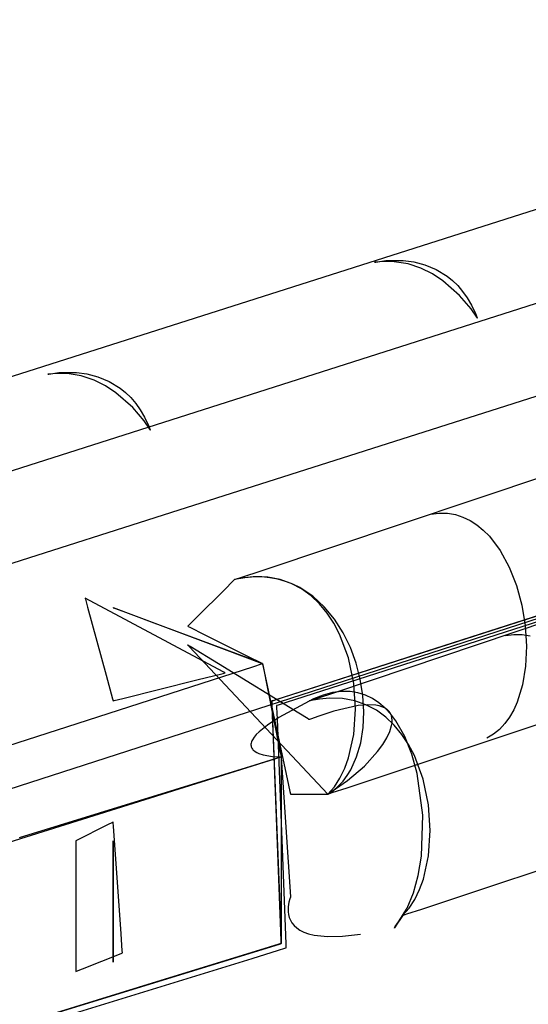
# Model space of a CAD drawing. Extents: x -3.57 to 3.57, y -2.08 to 2.06.
# Tile 89 of 219: x -0.28 to -0.13, y -0.67 to -0.37. Entities that reach past the tile are written whole.
import ezdxf

# ---------------------------------------------------------------- set-up
doc = ezdxf.new("R2010")
doc.units = 0

msp = doc.modelspace()

# ---------------------------------------------------------------- linework, layer by layer
at = {"layer": 'Layer 1', "color": 7, "linetype": 'CONTINUOUS'}
for p, q in [((-0.231611, -0.516411), (0.243276, -0.365033)), ((-1.439134, -0.974092), (0.434681, -0.368705)), ((0.040573, -0.3734), (-1.104737, -0.738485)), ((0.040573, -0.3734), (-1.104737, -0.738485)), ((-0.142818, -0.513258), (0.265037, -0.376534)), ((0.116047, -0.377594), (-1.684558, -0.952307)), ((0.355183, -0.394271), (-0.157336, -0.559092)), ((-0.169804, -0.441568), (-0.172807, -0.441831)), ((-0.172807, -0.441831), (-0.172805, -0.44183)), ((-0.172807, -0.441831), (-0.172807, -0.441831)), ((-0.172807, -0.441831), (-0.172807, -0.441831)), ((-0.172807, -0.441831), (-0.172807, -0.441831)), ((-0.172807, -0.441831), (-0.172807, -0.441831)), ((-0.172807, -0.441831), (-0.172807, -0.441831)), ((-0.172807, -0.441831), (-0.172807, -0.441831)), ((-0.172807, -0.441831), (-0.172807, -0.441831)), ((-0.172805, -0.44183), (-0.172791, -0.441827)), ((-0.172791, -0.441827), (-0.172722, -0.441811)), ((-0.172722, -0.441811), (-0.172426, -0.441746)), ((-0.172426, -0.441746), (-0.169408, -0.441324)), ((-0.16694, -0.441635), (-0.169804, -0.441568)), ((-0.169408, -0.441324), (-0.164184, -0.441303)), ((-0.162718, -0.442323), (-0.16694, -0.441635)), ((-0.164184, -0.441303), (-0.161046, -0.441721)), ((-0.161046, -0.441721), (-0.157718, -0.442575)), ((-0.158856, -0.443602), (-0.162718, -0.442323)), ((-0.155365, -0.445331), (-0.158856, -0.443602)), ((-0.157718, -0.442575), (-0.15432, -0.443973)), ((-0.15432, -0.443973), (-0.150974, -0.44603)), ((-0.152253, -0.447372), (-0.155365, -0.445331)), ((-0.147204, -0.451834), (-0.152253, -0.447372)), ((-0.150974, -0.44603), (-0.149358, -0.447339)), ((-0.149358, -0.447339), (-0.1478, -0.448854)), ((-0.1478, -0.448854), (-0.146315, -0.450589)), ((-0.146315, -0.450589), (-0.144918, -0.452558)), ((-0.143785, -0.455873), (-0.147204, -0.451834)), ((-0.144918, -0.452558), (-0.143625, -0.454775)), ((-0.142068, -0.458376), (-0.143785, -0.455873)), ((-0.143625, -0.454775), (-0.14245, -0.457254)), ((-0.14245, -0.457254), (-0.141911, -0.458596)), ((-0.141913, -0.458631), (-0.142068, -0.458376)), ((-0.141878, -0.458691), (-0.141913, -0.458631)), ((-0.141911, -0.458596), (-0.141879, -0.458682)), ((-0.141879, -0.458682), (-0.141871, -0.458703)), ((-0.141871, -0.458703), (-0.141878, -0.458691)), ((-0.141871, -0.458703), (-0.14187, -0.458705)), ((-0.14187, -0.458704), (-0.141871, -0.458703)), ((-0.14187, -0.458705), (-0.14187, -0.458704)), ((-0.14187, -0.458705), (-0.14187, -0.458705)), ((-0.14187, -0.458705), (-0.14187, -0.458705)), ((-0.14187, -0.458705), (-0.14187, -0.458705)), ((-0.14187, -0.458705), (-0.14187, -0.458705)), ((-0.14187, -0.458705), (-0.14187, -0.458705)), ((-0.14187, -0.458705), (-0.14187, -0.458705)), ((0.233824, -0.461711), (-0.163436, -0.594412)), ((-0.268241, -0.475317), (-0.271244, -0.475579)), ((-0.271244, -0.475579), (-0.271242, -0.475578)), ((-0.271244, -0.475579), (-0.271244, -0.475579)), ((-0.271244, -0.475579), (-0.271244, -0.475579)), ((-0.271244, -0.475579), (-0.271244, -0.475579)), ((-0.271244, -0.475579), (-0.271244, -0.475579)), ((-0.271244, -0.475579), (-0.271244, -0.475579)), ((-0.271244, -0.475579), (-0.271244, -0.475579)), ((-0.271244, -0.475579), (-0.271244, -0.475579)), ((-0.271242, -0.475578), (-0.271228, -0.475575)), ((-0.271228, -0.475575), (-0.271159, -0.475559)), ((-0.271159, -0.475559), (-0.270863, -0.475495)), ((-0.270863, -0.475495), (-0.267845, -0.475072)), ((-0.265377, -0.475384), (-0.268241, -0.475317)), ((-0.267845, -0.475072), (-0.262621, -0.475052)), ((-0.261154, -0.476073), (-0.265377, -0.475384)), ((-0.262621, -0.475052), (-0.259482, -0.475471)), ((-0.257293, -0.477351), (-0.261154, -0.476073)), ((-0.259482, -0.475471), (-0.256154, -0.476324)), ((-0.253801, -0.479081), (-0.257293, -0.477351)), ((-0.256154, -0.476324), (-0.252756, -0.477723)), ((-0.252756, -0.477723), (-0.24941, -0.479779)), ((-0.250688, -0.481122), (-0.253801, -0.479081)), ((-0.24941, -0.479779), (-0.247793, -0.481088)), ((-0.245639, -0.485583), (-0.250688, -0.481122)), ((-0.247793, -0.481088), (-0.246235, -0.482604)), ((-0.246235, -0.482604), (-0.24475, -0.484339)), ((-0.242218, -0.489621), (-0.245639, -0.485583)), ((-0.24475, -0.484339), (-0.243352, -0.486307)), ((-0.243352, -0.486307), (-0.242059, -0.488524)), ((-0.240501, -0.492124), (-0.242218, -0.489621)), ((-0.242059, -0.488524), (-0.240883, -0.491002)), ((-0.240883, -0.491002), (-0.240344, -0.492344)), ((-0.240346, -0.492379), (-0.240501, -0.492124)), ((-0.240311, -0.492439), (-0.240346, -0.492379)), ((-0.240344, -0.492344), (-0.240312, -0.49243)), ((-0.240312, -0.49243), (-0.240304, -0.492451)), ((-0.240304, -0.492451), (-0.240311, -0.492439)), ((-0.240304, -0.492451), (-0.240303, -0.492453)), ((-0.240303, -0.492452), (-0.240304, -0.492451)), ((-0.240303, -0.492453), (-0.240303, -0.492452)), ((-0.240303, -0.492453), (-0.240303, -0.492453)), ((-0.240303, -0.492453), (-0.240303, -0.492453)), ((-0.240303, -0.492453), (-0.240303, -0.492453)), ((-0.240303, -0.492453), (-0.240303, -0.492453)), ((-0.240303, -0.492453), (-0.240303, -0.492453)), ((-0.240303, -0.492453), (-0.240303, -0.492453)), ((0.256324, -0.498272), (-0.140936, -0.630975)), ((-0.20669, -0.53467), (-0.142818, -0.513258)), ((-1.37423, -0.880639), (-0.231611, -0.516411)), ((-0.155933, -0.517768), (-0.153346, -0.517434)), ((-0.153346, -0.517434), (-0.150861, -0.517475)), ((-0.150861, -0.517475), (-0.148481, -0.517868)), ((-0.148481, -0.517868), (-0.14621, -0.518591)), ((-0.14621, -0.518591), (-0.144049, -0.519624)), ((-0.144049, -0.519624), (-0.142003, -0.520944)), ((-0.142003, -0.520944), (-0.140074, -0.522529)), ((-0.038481, -0.522726), (-0.169755, -0.564943)), ((-0.140074, -0.522529), (-0.138266, -0.524359)), ((-0.138266, -0.524359), (-0.135024, -0.528664)), ((-0.135024, -0.528664), (-0.1323, -0.533686)), ((-0.1323, -0.533686), (-0.13012, -0.539251)), ((-0.211887, -0.53688), (-0.214992, -0.537453)), ((-0.212059, -0.536912), (-0.214992, -0.537453)), ((-0.214647, -0.537337), (-0.213134, -0.53683)), ((-0.213134, -0.53683), (-0.20669, -0.53467)), ((-0.209391, -0.536664), (-0.212059, -0.536912)), ((-0.208922, -0.536618), (-0.211887, -0.53688)), ((-0.206815, -0.536659), (-0.209391, -0.536664)), ((-0.20497, -0.536747), (-0.208922, -0.536618)), ((-0.204331, -0.536884), (-0.206815, -0.536659)), ((-0.201297, -0.537423), (-0.20497, -0.536747)), ((-0.201942, -0.537329), (-0.204331, -0.536884)), ((-0.215356, -0.537816), (-0.218043, -0.540504)), ((-0.215074, -0.537535), (-0.215356, -0.537816)), ((-0.215007, -0.537468), (-0.215074, -0.537535)), ((-0.214994, -0.537454), (-0.215007, -0.537468)), ((-0.214993, -0.537453), (-0.214994, -0.537454)), ((-0.214992, -0.537453), (-0.214993, -0.537453)), ((-0.214992, -0.537453), (-0.21499, -0.537452)), ((-0.214992, -0.537453), (-0.214992, -0.537453)), ((-0.214992, -0.537453), (-0.214992, -0.537453)), ((-0.214992, -0.537453), (-0.214992, -0.537453)), ((-0.214992, -0.537453), (-0.214992, -0.537453)), ((-0.214992, -0.537453), (-0.214992, -0.537453)), ((-0.214992, -0.537453), (-0.214992, -0.537453)), ((-0.214992, -0.537453), (-0.214992, -0.537453)), ((-0.214992, -0.537453), (-0.214992, -0.537453)), ((-0.214992, -0.537453), (-0.214992, -0.537453)), ((-0.21499, -0.537452), (-0.214983, -0.53745)), ((-0.214983, -0.53745), (-0.214954, -0.53744)), ((-0.214954, -0.53744), (-0.214647, -0.537337)), ((-0.199648, -0.537982), (-0.201942, -0.537329)), ((-0.197904, -0.538605), (-0.201297, -0.537423)), ((-0.197452, -0.538831), (-0.199648, -0.537982)), ((-0.194788, -0.540248), (-0.197904, -0.538605)), ((-0.195354, -0.539866), (-0.197452, -0.538831)), ((-0.191458, -0.542447), (-0.195354, -0.539866)), ((-0.13012, -0.539251), (-0.128509, -0.545188)), ((-0.218043, -0.540504), (-0.226199, -0.54866)), ((-0.191949, -0.54231), (-0.194788, -0.540248)), ((-0.189386, -0.544748), (-0.191949, -0.54231)), ((-0.187974, -0.545634), (-0.191458, -0.542447)), ((-0.259992, -0.543079), (-0.259992, -0.543079)), ((-0.259992, -0.543079), (-0.259992, -0.543079)), ((-0.259992, -0.543079), (-0.259992, -0.543079)), ((-0.259992, -0.543079), (-0.259992, -0.543079)), ((-0.259992, -0.543079), (-0.259992, -0.543079)), ((-0.259992, -0.543079), (-0.259992, -0.543079)), ((-0.259992, -0.543079), (-0.259992, -0.54308)), ((-0.221429, -0.563645), (-0.259992, -0.543079)), ((-0.259992, -0.54308), (-0.259989, -0.543091)), ((-0.259989, -0.543091), (-0.259974, -0.543144)), ((-0.259974, -0.543144), (-0.259911, -0.543375)), ((-0.259911, -0.543375), (-0.259267, -0.545737)), ((-0.259267, -0.545737), (-0.253683, -0.566213)), ((-0.251543, -0.545894), (-0.251555, -0.54589)), ((-0.251555, -0.54589), (-0.251555, -0.54589)), ((-0.251555, -0.54589), (-0.251555, -0.54589)), ((-0.251555, -0.54589), (-0.251555, -0.54589)), ((-0.251555, -0.54589), (-0.251555, -0.54589)), ((-0.251555, -0.54589), (-0.251555, -0.54589)), ((-0.251555, -0.54589), (-0.251555, -0.54589)), ((-0.251555, -0.54589), (-0.251555, -0.54589)), ((-0.251555, -0.54589), (-0.251555, -0.54589)), ((-0.251555, -0.54589), (-0.251553, -0.54589)), ((-0.251553, -0.54589), (-0.251547, -0.545893)), ((-0.251547, -0.545893), (-0.251485, -0.545916)), ((-0.251474, -0.54592), (-0.251543, -0.545894)), ((-0.251485, -0.545916), (-0.25118, -0.54603)), ((-0.250611, -0.546244), (-0.251474, -0.54592)), ((-0.187098, -0.547519), (-0.189386, -0.544748)), ((-0.184911, -0.549336), (-0.187974, -0.545634)), ((-0.128509, -0.545188), (-0.127492, -0.551322)), ((-0.25118, -0.54603), (-0.247842, -0.547282)), ((-0.239976, -0.550233), (-0.250611, -0.546244)), ((-0.247842, -0.547282), (-0.218137, -0.558424)), ((-0.226199, -0.54866), (-0.228769, -0.551229)), ((-0.195497, -0.571364), (-0.124154, -0.54842)), ((-0.185083, -0.55058), (-0.187098, -0.547519)), ((-0.21027, -0.561374), (-0.239976, -0.550233)), ((-0.229052, -0.551513), (-0.229055, -0.551516)), ((-0.229055, -0.551516), (-0.229055, -0.551516)), ((-0.229055, -0.551516), (-0.229055, -0.551516)), ((-0.229055, -0.551516), (-0.229055, -0.551516)), ((-0.229055, -0.551516), (-0.229055, -0.551516)), ((-0.229055, -0.551516), (-0.229055, -0.551516)), ((-0.229055, -0.551516), (-0.229055, -0.551516)), ((-0.229055, -0.551516), (-0.229055, -0.551516)), ((-0.229055, -0.551516), (-0.229054, -0.551516)), ((-0.229054, -0.551516), (-0.229052, -0.551517)), ((-0.229008, -0.551469), (-0.229052, -0.551513)), ((-0.229052, -0.551517), (-0.229031, -0.551528)), ((-0.229031, -0.551528), (-0.228924, -0.551581)), ((-0.228769, -0.551229), (-0.229008, -0.551469)), ((-0.228924, -0.551581), (-0.228473, -0.551807)), ((-0.228473, -0.551807), (-0.224174, -0.553957)), ((-0.18334, -0.553888), (-0.185083, -0.55058)), ((-0.182282, -0.553462), (-0.184911, -0.549336)), ((-0.18419, -0.571233), (-0.120318, -0.549821)), ((-0.127492, -0.551322), (-0.127092, -0.557481)), ((-0.224174, -0.553957), (-0.211125, -0.560483)), ((-0.180666, -0.561075), (-0.18334, -0.553888)), ((-0.180098, -0.557923), (-0.182282, -0.553462)), ((-0.133433, -0.554327), (-0.130846, -0.553994)), ((-0.130846, -0.553994), (-0.128361, -0.554035)), ((-0.128361, -0.554035), (-0.125982, -0.554428)), ((-0.229052, -0.557144), (-0.229055, -0.557142)), ((-0.229055, -0.557142), (-0.229055, -0.557142)), ((-0.229055, -0.557142), (-0.229055, -0.557142)), ((-0.229055, -0.557142), (-0.229055, -0.557142)), ((-0.229055, -0.557142), (-0.229055, -0.557142)), ((-0.229055, -0.557142), (-0.229055, -0.557142)), ((-0.229055, -0.557142), (-0.229055, -0.557142)), ((-0.229055, -0.557142), (-0.229055, -0.557142)), ((-0.229055, -0.557142), (-0.229055, -0.557142)), ((-0.229055, -0.557142), (-0.229055, -0.557142)), ((-0.229055, -0.557142), (-0.229055, -0.557142)), ((-0.229055, -0.557142), (-0.229055, -0.557142)), ((-0.229055, -0.557142), (-0.229053, -0.557144)), ((-0.229053, -0.557144), (-0.229039, -0.557159)), ((-0.229008, -0.557171), (-0.229052, -0.557144)), ((-0.229039, -0.557159), (-0.228965, -0.557237)), ((-0.228354, -0.557573), (-0.229008, -0.557171)), ((-0.228965, -0.557237), (-0.228652, -0.557572)), ((-0.228652, -0.557572), (-0.22543, -0.561009)), ((-0.219834, -0.562816), (-0.228354, -0.557573)), ((-0.127092, -0.557481), (-0.127335, -0.563492)), ((-0.218137, -0.558424), (-0.2075, -0.562413)), ((-0.211125, -0.560483), (-0.207014, -0.562538)), ((-0.157336, -0.559092), (-0.203497, -0.573936)), ((-0.17837, -0.562627), (-0.180098, -0.557923)), ((-0.26832, -0.582686), (-0.209513, -0.563722)), ((-0.22543, -0.561009), (-0.18687, -0.602138)), ((-0.218207, -0.565364), (-0.221429, -0.563645)), ((-0.195635, -0.577708), (-0.219834, -0.562816)), ((-0.206931, -0.562627), (-0.21027, -0.561374)), ((-0.209513, -0.563722), (-0.206565, -0.562771)), ((-0.2075, -0.562413), (-0.206636, -0.562737)), ((-0.207014, -0.562538), (-0.20663, -0.56273)), ((-0.206625, -0.562741), (-0.206931, -0.562627)), ((-0.206636, -0.562737), (-0.206567, -0.562763)), ((-0.20663, -0.56273), (-0.206559, -0.562766)), ((-0.206563, -0.562765), (-0.206625, -0.562741)), ((-0.206567, -0.562763), (-0.206555, -0.562768)), ((-0.206565, -0.562771), (-0.206557, -0.562768)), ((-0.206557, -0.562767), (-0.206563, -0.562765)), ((-0.206559, -0.562766), (-0.206555, -0.562768)), ((-0.206556, -0.562768), (-0.206557, -0.562767)), ((-0.206557, -0.562768), (-0.206556, -0.562768)), ((-0.206556, -0.562768), (-0.206555, -0.562768)), ((-0.206555, -0.562768), (-0.206556, -0.562768)), ((-0.206555, -0.562768), (-0.206555, -0.562768)), ((-0.206555, -0.562768), (-0.206555, -0.562768)), ((-0.206555, -0.562768), (-0.206555, -0.562768)), ((-0.206555, -0.562768), (-0.206555, -0.562768)), ((-0.206555, -0.562768), (-0.206555, -0.562768)), ((-0.206555, -0.562768), (-0.206555, -0.562768)), ((-0.206555, -0.562768), (-0.206555, -0.562768)), ((-0.206555, -0.562768), (-0.206555, -0.562768)), ((-0.206555, -0.562768), (-0.206555, -0.562768)), ((-0.206555, -0.562768), (-0.206555, -0.562768)), ((-0.206555, -0.562768), (-0.206555, -0.562768)), ((-0.206555, -0.562768), (-0.206555, -0.562769)), ((-0.206555, -0.562768), (-0.206555, -0.562768)), ((-0.206555, -0.562768), (-0.206555, -0.562768)), ((-0.206555, -0.562768), (-0.206555, -0.562768)), ((-0.206555, -0.562768), (-0.206555, -0.562768)), ((-0.206555, -0.562768), (-0.206555, -0.562768)), ((-0.206555, -0.562768), (-0.206555, -0.562768)), ((-0.206555, -0.562768), (-0.206555, -0.562768)), ((-0.206555, -0.562768), (-0.206555, -0.562769)), ((-0.206555, -0.562769), (-0.206554, -0.562772)), ((-0.206555, -0.562769), (-0.206554, -0.562772)), ((-0.206554, -0.562772), (-0.206551, -0.562787)), ((-0.206554, -0.562772), (-0.206546, -0.56281)), ((-0.206551, -0.562787), (-0.206521, -0.56294)), ((-0.206546, -0.56281), (-0.206506, -0.562997)), ((-0.206521, -0.56294), (-0.206375, -0.563669)), ((-0.206506, -0.562997), (-0.206337, -0.563786)), ((-0.206375, -0.563669), (-0.204948, -0.570808)), ((-0.206337, -0.563786), (-0.204725, -0.571309)), ((-0.179066, -0.568736), (-0.180666, -0.561075)), ((-0.17711, -0.567484), (-0.17837, -0.562627)), ((-0.127335, -0.563492), (-0.128245, -0.569181)), ((-0.253683, -0.566213), (-0.251717, -0.573422)), ((-0.226315, -0.567706), (-0.218451, -0.565741)), ((-0.218451, -0.565741), (-0.217846, -0.56559)), ((-0.217893, -0.565531), (-0.218207, -0.565364)), ((-0.21782, -0.56557), (-0.217893, -0.565531)), ((-0.217846, -0.56559), (-0.217806, -0.565579)), ((-0.217805, -0.565578), (-0.21782, -0.56557)), ((-0.217806, -0.565579), (-0.217803, -0.565579)), ((-0.217804, -0.565578), (-0.217805, -0.565578)), ((-0.217803, -0.565579), (-0.217804, -0.565578)), ((-0.217803, -0.565579), (-0.217803, -0.565579)), ((-0.217803, -0.565579), (-0.217803, -0.565579)), ((-0.217803, -0.565579), (-0.217803, -0.565579)), ((-0.217803, -0.565579), (-0.217803, -0.565579)), ((-0.217803, -0.565579), (-0.217803, -0.565579)), ((-0.217803, -0.565579), (-0.217803, -0.565579)), ((-0.217803, -0.565579), (-0.217803, -0.565579)), ((-0.217803, -0.565579), (-0.217803, -0.565579)), ((-0.217803, -0.565579), (-0.217803, -0.565579)), ((-0.217803, -0.565579), (-0.217803, -0.565579)), ((-0.169755, -0.564943), (-0.199423, -0.574484)), ((-0.248654, -0.573291), (-0.226315, -0.567706)), ((-0.178533, -0.576528), (-0.179066, -0.568736)), ((-0.176328, -0.572404), (-0.17711, -0.567484)), ((-0.128245, -0.569181), (-0.129847, -0.574376)), ((-0.204948, -0.570808), (-0.201298, -0.589063)), ((-0.204725, -0.571309), (-0.199832, -0.594142)), ((-0.202193, -0.573517), (-0.195497, -0.571364)), ((-0.188274, -0.572262), (-0.191251, -0.573425)), ((-0.190634, -0.573393), (-0.18419, -0.571233)), ((-0.185443, -0.571515), (-0.188274, -0.572262)), ((-0.182759, -0.571162), (-0.185443, -0.571515)), ((-0.180219, -0.571183), (-0.182759, -0.571162)), ((-0.177823, -0.571557), (-0.180219, -0.571183)), ((-0.175571, -0.572263), (-0.177823, -0.571557)), ((-0.176036, -0.577295), (-0.176328, -0.572404)), ((-0.17346, -0.573279), (-0.175571, -0.572263)), ((-0.251717, -0.573422), (-0.251566, -0.573976)), ((-0.251566, -0.573976), (-0.251556, -0.574013)), ((-0.251556, -0.574013), (-0.251555, -0.574016)), ((-0.251555, -0.574016), (-0.251554, -0.574015)), ((-0.251555, -0.574016), (-0.251555, -0.574016)), ((-0.251555, -0.574016), (-0.251555, -0.574016)), ((-0.251555, -0.574016), (-0.251555, -0.574016)), ((-0.251555, -0.574016), (-0.251555, -0.574016)), ((-0.251555, -0.574016), (-0.251555, -0.574016)), ((-0.251555, -0.574016), (-0.251555, -0.574016)), ((-0.251555, -0.574016), (-0.251555, -0.574016)), ((-0.251555, -0.574016), (-0.251555, -0.574016)), ((-0.251555, -0.574016), (-0.251555, -0.574016)), ((-0.251555, -0.574016), (-0.251555, -0.574016)), ((-0.251555, -0.574016), (-0.251555, -0.574016)), ((-0.251554, -0.574015), (-0.251542, -0.574012)), ((-0.251542, -0.574012), (-0.251483, -0.573998)), ((-0.251483, -0.573998), (-0.251232, -0.573935)), ((-0.251232, -0.573935), (-0.248654, -0.573291)), ((-0.203744, -0.574016), (-0.203742, -0.574015)), ((-0.203743, -0.574016), (-0.203744, -0.574016)), ((-0.203744, -0.574016), (-0.203744, -0.574016)), ((-0.203744, -0.574016), (-0.203744, -0.574016)), ((-0.203744, -0.574016), (-0.203744, -0.57402)), ((-0.203744, -0.574017), (-0.203744, -0.574016)), ((-0.203744, -0.574016), (-0.203744, -0.574016)), ((-0.203744, -0.574016), (-0.203744, -0.574016)), ((-0.203744, -0.574016), (-0.203744, -0.574016)), ((-0.20374, -0.574112), (-0.203744, -0.574017)), ((-0.203744, -0.57402), (-0.203743, -0.574033)), ((-0.203738, -0.574014), (-0.203743, -0.574016)), ((-0.203743, -0.574033), (-0.203741, -0.574091)), ((-0.203742, -0.574015), (-0.203734, -0.574012)), ((-0.203741, -0.574091), (-0.203718, -0.574701)), ((-0.203669, -0.57598), (-0.20374, -0.574112)), ((-0.203497, -0.573936), (-0.203738, -0.574014)), ((-0.203734, -0.574012), (-0.203701, -0.574002)), ((-0.203718, -0.574701), (-0.203607, -0.577593)), ((-0.203701, -0.574002), (-0.203571, -0.57396)), ((-0.203571, -0.57396), (-0.202193, -0.573517)), ((-0.202321, -0.575416), (-0.202339, -0.575421)), ((-0.202339, -0.575421), (-0.202339, -0.575421)), ((-0.202339, -0.575421), (-0.202339, -0.575421)), ((-0.202339, -0.575421), (-0.202339, -0.575421)), ((-0.202339, -0.575421), (-0.202339, -0.575422)), ((-0.202339, -0.575422), (-0.202339, -0.575423)), ((-0.202339, -0.575423), (-0.202338, -0.575439)), ((-0.202338, -0.575439), (-0.202335, -0.575519)), ((-0.202335, -0.575519), (-0.202322, -0.575863)), ((-0.201899, -0.57528), (-0.202321, -0.575416)), ((-0.199423, -0.574484), (-0.201899, -0.57528)), ((-0.191251, -0.573425), (-0.201631, -0.579014)), ((-0.189387, -0.573443), (-0.192492, -0.574016)), ((-0.192492, -0.574016), (-0.19249, -0.574015)), ((-0.192492, -0.574016), (-0.192492, -0.574016)), ((-0.192492, -0.574016), (-0.192492, -0.574016)), ((-0.192492, -0.574016), (-0.192492, -0.574016)), ((-0.192492, -0.574016), (-0.192492, -0.574016)), ((-0.19249, -0.574015), (-0.192483, -0.574013)), ((-0.192483, -0.574013), (-0.192454, -0.574003)), ((-0.192454, -0.574003), (-0.192147, -0.5739)), ((-0.192147, -0.5739), (-0.190634, -0.573393)), ((-0.186422, -0.573181), (-0.189387, -0.573443)), ((-0.18247, -0.57331), (-0.186422, -0.573181)), ((-0.177732, -0.575437), (-0.185083, -0.577096)), ((-0.178797, -0.573986), (-0.18247, -0.57331)), ((-0.175404, -0.575168), (-0.178797, -0.573986)), ((-0.174853, -0.575194), (-0.177732, -0.575437)), ((-0.172288, -0.576811), (-0.175404, -0.575168)), ((-0.172479, -0.575307), (-0.174853, -0.575194)), ((-0.171491, -0.574585), (-0.17346, -0.573279)), ((-0.171476, -0.575487), (-0.172479, -0.575307)), ((-0.169661, -0.57616), (-0.171491, -0.574585)), ((-0.170592, -0.575746), (-0.171476, -0.575487)), ((-0.129847, -0.574376), (-0.130916, -0.576734)), ((-0.2033, -0.585561), (-0.203669, -0.57598)), ((-0.203607, -0.577593), (-0.201378, -0.635564)), ((-0.202322, -0.575863), (-0.202183, -0.579472)), ((-0.192842, -0.579426), (-0.195635, -0.577708)), ((-0.189593, -0.578569), (-0.192066, -0.579479)), ((-0.185083, -0.577096), (-0.189593, -0.578569)), ((-0.179055, -0.584107), (-0.178533, -0.576528)), ((-0.176246, -0.582067), (-0.176036, -0.577295)), ((-0.169449, -0.578873), (-0.172288, -0.576811)), ((-0.169825, -0.576079), (-0.170592, -0.575746)), ((-0.169173, -0.576484), (-0.169825, -0.576079)), ((-0.167971, -0.577983), (-0.169661, -0.57616)), ((-0.168632, -0.576956), (-0.169173, -0.576484)), ((-0.168403, -0.577216), (-0.168632, -0.576956)), ((-0.168201, -0.577493), (-0.168403, -0.577216)), ((-0.168026, -0.577784), (-0.168201, -0.577493)), ((-0.167756, -0.578411), (-0.168026, -0.577784)), ((-0.16642, -0.580033), (-0.167971, -0.577983)), ((-0.167589, -0.579093), (-0.167756, -0.578411)), ((-0.130916, -0.576734), (-0.132167, -0.578903)), ((-0.205093, -0.581309), (-0.207545, -0.583287)), ((-0.201631, -0.579014), (-0.205093, -0.581309)), ((-0.202183, -0.579472), (-0.199573, -0.64725)), ((-0.19257, -0.579594), (-0.192842, -0.579426)), ((-0.192507, -0.579633), (-0.19257, -0.579594)), ((-0.192494, -0.579641), (-0.192507, -0.579633)), ((-0.192493, -0.579641), (-0.192494, -0.579641)), ((-0.192492, -0.579642), (-0.192493, -0.579641)), ((-0.19249, -0.579641), (-0.192492, -0.579642)), ((-0.192492, -0.579642), (-0.192492, -0.579642)), ((-0.192492, -0.579642), (-0.192492, -0.579642)), ((-0.192492, -0.579642), (-0.192492, -0.579642)), ((-0.192492, -0.579642), (-0.192492, -0.579642)), ((-0.192492, -0.579642), (-0.192492, -0.579642)), ((-0.192485, -0.579639), (-0.19249, -0.579641)), ((-0.192465, -0.579631), (-0.192485, -0.579639)), ((-0.192385, -0.579601), (-0.192465, -0.579631)), ((-0.192066, -0.579479), (-0.192385, -0.579601)), ((-0.166886, -0.581311), (-0.169449, -0.578873)), ((-0.168225, -0.583216), (-0.167686, -0.581438)), ((-0.167686, -0.581438), (-0.167556, -0.58061)), ((-0.167523, -0.579827), (-0.167589, -0.579093)), ((-0.167556, -0.58061), (-0.167523, -0.579827)), ((-0.164598, -0.584082), (-0.166886, -0.581311)), ((-0.163729, -0.584731), (-0.16642, -0.580033)), ((-0.133603, -0.580863), (-0.135228, -0.58259)), ((-0.132167, -0.578903), (-0.133603, -0.580863)), ((-0.885381, -0.781676), (-0.26832, -0.582686)), ((-0.208429, -0.584165), (-0.209105, -0.584973)), ((-0.207545, -0.583287), (-0.208429, -0.584165)), ((-0.180625, -0.59113), (-0.179055, -0.584107)), ((-0.176969, -0.586629), (-0.176246, -0.582067)), ((-0.169122, -0.585134), (-0.168225, -0.583216)), ((-0.162583, -0.587143), (-0.164598, -0.584082)), ((-0.137044, -0.584065), (-0.139055, -0.585264)), ((-0.135228, -0.58259), (-0.137044, -0.584065)), ((-0.210031, -0.587003), (-0.210044, -0.587287)), ((-0.210044, -0.587287), (-0.210021, -0.587558)), ((-0.209981, -0.586703), (-0.210031, -0.587003)), ((-0.209892, -0.586388), (-0.209981, -0.586703)), ((-0.209761, -0.586058), (-0.209892, -0.586388)), ((-0.209588, -0.585713), (-0.209761, -0.586058)), ((-0.209105, -0.584973), (-0.209588, -0.585713)), ((-0.201071, -0.643544), (-0.2033, -0.585561)), ((-0.178216, -0.590891), (-0.176969, -0.586629)), ((-0.171911, -0.589274), (-0.170357, -0.587162)), ((-0.170357, -0.587162), (-0.169122, -0.585134)), ((-0.16158, -0.590085), (-0.163729, -0.584731)), ((-0.16084, -0.590451), (-0.162583, -0.587143)), ((-0.210021, -0.587558), (-0.209964, -0.587815)), ((-0.209964, -0.587815), (-0.209876, -0.588058)), ((-0.209876, -0.588058), (-0.209757, -0.588288)), ((-0.209757, -0.588288), (-0.209611, -0.588505)), ((-0.209611, -0.588505), (-0.209438, -0.58871)), ((-0.209438, -0.58871), (-0.20924, -0.588903)), ((-0.20924, -0.588903), (-0.208778, -0.589254)), ((-0.208778, -0.589254), (-0.208241, -0.58956)), ((-0.208241, -0.58956), (-0.207641, -0.589826)), ((-0.207641, -0.589826), (-0.206317, -0.590247)), ((-0.206317, -0.590247), (-0.203577, -0.590725)), ((-0.201298, -0.589063), (-0.200951, -0.590802)), ((-0.175901, -0.593636), (-0.171911, -0.589274)), ((-0.159967, -0.595928), (-0.16158, -0.590085)), ((-0.158166, -0.597638), (-0.16084, -0.590451)), ((-1.073106, -0.864413), (-0.200933, -0.59089)), ((-0.208915, -0.593355), (-0.279868, -0.615267)), ((-0.202427, -0.591351), (-0.208915, -0.593355)), ((-0.203577, -0.590725), (-0.200933, -0.59089)), ((-0.2011, -0.590941), (-0.202427, -0.591351)), ((-0.200974, -0.590903), (-0.2011, -0.590941)), ((-0.200943, -0.590893), (-0.200974, -0.590903)), ((-0.200951, -0.590802), (-0.200933, -0.590889)), ((-0.200935, -0.590891), (-0.200943, -0.590893)), ((-0.200934, -0.59089), (-0.200935, -0.590891)), ((-0.200933, -0.59089), (-0.200934, -0.59089)), ((-0.200933, -0.590889), (-0.200933, -0.59089)), ((-0.200933, -0.59089), (-0.200933, -0.59089)), ((-0.200933, -0.59089), (-0.200933, -0.59089)), ((-0.200933, -0.59089), (-0.200933, -0.59089)), ((-0.200933, -0.59089), (-0.200933, -0.59089)), ((-0.200933, -0.59089), (-0.200933, -0.59089)), ((-0.200933, -0.59089), (-0.200933, -0.59089)), ((-0.200933, -0.59089), (-0.200933, -0.59089)), ((-0.200933, -0.59089), (-0.200933, -0.59089)), ((-0.200933, -0.59089), (-0.200933, -0.59089)), ((-0.200933, -0.59089), (-0.200933, -0.590892)), ((-0.200933, -0.59089), (-0.200933, -0.59089)), ((-0.200933, -0.59089), (-0.200933, -0.59089)), ((-0.200933, -0.59089), (-0.200933, -0.59089)), ((-0.200933, -0.59089), (-0.200933, -0.59089)), ((-0.200933, -0.59089), (-0.200933, -0.59089)), ((-0.200933, -0.59089), (-0.200933, -0.59089)), ((-0.200933, -0.59089), (-0.200933, -0.59089)), ((-0.200933, -0.59089), (-0.200933, -0.590891)), ((-0.200933, -0.590891), (-0.200933, -0.590897)), ((-0.200933, -0.590892), (-0.200933, -0.590899)), ((-0.200933, -0.590897), (-0.20093, -0.59093)), ((-0.200933, -0.590899), (-0.200933, -0.590977)), ((-0.200933, -0.590977), (-0.200933, -0.591358)), ((-0.200933, -0.591358), (-0.200933, -0.595529)), ((-0.20093, -0.59093), (-0.200921, -0.591072)), ((-0.200921, -0.591072), (-0.200821, -0.592575)), ((-0.200821, -0.592575), (-0.198118, -0.633079)), ((-0.1818, -0.594327), (-0.180625, -0.59113)), ((-0.179998, -0.594763), (-0.178216, -0.590891)), ((-0.200933, -0.595529), (-0.200933, -0.632658)), ((-0.199832, -0.594142), (-0.19829, -0.601336)), ((-0.183233, -0.597255), (-0.1818, -0.594327)), ((-0.163436, -0.594412), (-0.18122, -0.600276)), ((-0.181093, -0.596524), (-0.179998, -0.594763)), ((-0.180938, -0.597998), (-0.175901, -0.593636)), ((-0.158317, -0.608411), (-0.159967, -0.595928)), ((-0.18687, -0.602138), (-0.180938, -0.597998)), ((-0.184924, -0.599873), (-0.183233, -0.597255)), ((-0.1837, -0.599639), (-0.182327, -0.598153)), ((-0.182327, -0.598153), (-0.181093, -0.596524)), ((-0.156566, -0.605299), (-0.158166, -0.597638)), ((-0.19829, -0.601336), (-0.198146, -0.602007)), ((-0.198146, -0.602007), (-0.19812, -0.60213)), ((-0.19812, -0.60213), (-0.198118, -0.602137)), ((-0.198118, -0.602137), (-0.198118, -0.602138)), ((-0.198118, -0.602138), (-0.198118, -0.602138)), ((-0.198118, -0.602138), (-0.198118, -0.602138)), ((-0.198118, -0.602138), (-0.198118, -0.602138)), ((-0.198118, -0.602138), (-0.198118, -0.602138)), ((-0.198118, -0.602138), (-0.198118, -0.602138)), ((-0.198118, -0.602138), (-0.198118, -0.602138)), ((-0.198118, -0.602138), (-0.198118, -0.602138)), ((-0.198118, -0.602138), (-0.198117, -0.602138)), ((-0.198117, -0.602138), (-0.198106, -0.602138)), ((-0.198106, -0.602138), (-0.198053, -0.602138)), ((-0.198053, -0.602138), (-0.197827, -0.602138)), ((-0.197827, -0.602138), (-0.195678, -0.602138)), ((-0.195678, -0.602138), (-0.189154, -0.602138)), ((-0.189154, -0.602138), (-0.187099, -0.602138)), ((-0.187099, -0.602138), (-0.186907, -0.602138)), ((-0.186907, -0.602138), (-0.186872, -0.602138)), ((-0.186872, -0.602138), (-0.18687, -0.602138)), ((-0.18687, -0.602138), (-0.184924, -0.599873)), ((-0.18687, -0.602138), (-0.185214, -0.600971)), ((-0.186869, -0.602137), (-0.18687, -0.602138)), ((-0.18687, -0.602138), (-0.18687, -0.602138)), ((-0.18687, -0.602138), (-0.18687, -0.602138)), ((-0.18687, -0.602138), (-0.18687, -0.602138)), ((-0.18687, -0.602138), (-0.18687, -0.602138)), ((-0.18687, -0.602138), (-0.18687, -0.602138)), ((-0.186856, -0.602133), (-0.186869, -0.602137)), ((-0.186671, -0.602072), (-0.186856, -0.602133)), ((-0.185666, -0.601741), (-0.186671, -0.602072)), ((-0.18122, -0.600276), (-0.185666, -0.601741)), ((-0.185214, -0.600971), (-0.1837, -0.599639)), ((-0.156033, -0.613091), (-0.156566, -0.605299)), ((-0.251744, -0.610673), (-0.253195, -0.611399)), ((-0.251597, -0.6106), (-0.251744, -0.610673)), ((-0.251563, -0.610583), (-0.251597, -0.6106)), ((-0.251556, -0.610579), (-0.251563, -0.610583)), ((-0.251555, -0.610579), (-0.251556, -0.610579)), ((-0.251545, -0.61072), (-0.251555, -0.610579)), ((-0.251555, -0.610579), (-0.251555, -0.610579)), ((-0.251555, -0.610579), (-0.251555, -0.610579)), ((-0.251555, -0.610579), (-0.251555, -0.610579)), ((-0.251555, -0.610579), (-0.251555, -0.610579)), ((-0.251555, -0.610579), (-0.251555, -0.610579)), ((-0.251555, -0.610579), (-0.251555, -0.610579)), ((-0.251555, -0.610579), (-0.251555, -0.610579)), ((-0.251555, -0.610579), (-0.251555, -0.610579)), ((-0.251555, -0.610579), (-0.251555, -0.610579)), ((-0.251555, -0.610579), (-0.251555, -0.610579)), ((-0.251555, -0.610579), (-0.251555, -0.610579)), ((-0.25147, -0.611769), (-0.251545, -0.61072)), ((-0.15872, -0.62084), (-0.158317, -0.608411)), ((-0.253195, -0.611399), (-0.262803, -0.616201)), ((-0.249154, -0.644212), (-0.25147, -0.611769)), ((-0.156555, -0.62067), (-0.156033, -0.613091)), ((-0.262803, -0.616201), (-0.262803, -0.616201)), ((-0.262803, -0.616201), (-0.262803, -0.616201)), ((-0.262803, -0.616201), (-0.262803, -0.616201)), ((-0.262803, -0.616201), (-0.262803, -0.616201)), ((-0.262803, -0.616201), (-0.262803, -0.616201)), ((-0.262803, -0.616201), (-0.262803, -0.616202)), ((-0.262803, -0.616202), (-0.262803, -0.616204)), ((-0.262803, -0.616204), (-0.262803, -0.616228)), ((-0.262803, -0.616228), (-0.262803, -0.616349)), ((-0.262803, -0.616349), (-0.262803, -0.616861)), ((-0.262803, -0.616861), (-0.262803, -0.621942)), ((-0.251555, -0.616201), (-0.251555, -0.616201)), ((-0.251555, -0.616201), (-0.251555, -0.616201)), ((-0.251555, -0.616201), (-0.251555, -0.616201)), ((-0.251555, -0.616201), (-0.251555, -0.616201)), ((-0.251555, -0.616201), (-0.251555, -0.616201)), ((-0.251555, -0.616201), (-0.251555, -0.616201)), ((-0.251555, -0.616201), (-0.251555, -0.616201)), ((-0.251555, -0.616201), (-0.251555, -0.616204)), ((-0.251555, -0.651303), (-0.251555, -0.616201)), ((-0.251555, -0.616204), (-0.251555, -0.616226)), ((-0.251555, -0.616226), (-0.251555, -0.616338)), ((-0.251555, -0.616338), (-0.251555, -0.616814)), ((-0.251555, -0.616814), (-0.251555, -0.621533)), ((-0.262803, -0.621942), (-0.262803, -0.654389)), ((-0.251555, -0.621533), (-0.251555, -0.651659)), ((-0.159673, -0.626614), (-0.15872, -0.62084)), ((-0.158125, -0.627693), (-0.156555, -0.62067)), ((-0.161118, -0.631873), (-0.159673, -0.626614)), ((-0.1593, -0.63089), (-0.158125, -0.627693)), ((-0.163046, -0.636447), (-0.161118, -0.631873)), ((-0.160733, -0.633818), (-0.1593, -0.63089)), ((-0.140936, -0.630975), (-0.15872, -0.636839)), ((-0.200933, -0.632658), (-0.200933, -0.645956)), ((-0.198613, -0.634694), (-0.198821, -0.636033)), ((-0.198343, -0.633692), (-0.198613, -0.634694)), ((-0.198146, -0.633145), (-0.198343, -0.633692)), ((-0.198124, -0.633093), (-0.198146, -0.633145)), ((-0.198119, -0.633081), (-0.198124, -0.633093)), ((-0.198118, -0.633079), (-0.198119, -0.633081)), ((-0.198118, -0.633079), (-0.198118, -0.633079)), ((-0.198118, -0.633079), (-0.198118, -0.633079)), ((-0.198118, -0.633079), (-0.198118, -0.633079)), ((-0.198118, -0.633079), (-0.198118, -0.633079)), ((-0.198118, -0.633079), (-0.198118, -0.633079)), ((-0.198118, -0.633079), (-0.198118, -0.633079)), ((-0.198118, -0.633079), (-0.198118, -0.633079)), ((-0.198118, -0.633079), (-0.198118, -0.633079)), ((-0.162424, -0.636436), (-0.160733, -0.633818)), ((-0.201378, -0.635564), (-0.201009, -0.645161)), ((-0.198821, -0.636033), (-0.198827, -0.637593)), ((-0.198827, -0.637593), (-0.198712, -0.638419)), ((-0.1656, -0.640546), (-0.163046, -0.636447)), ((-0.16437, -0.638701), (-0.162424, -0.636436)), ((-0.15872, -0.636839), (-0.163166, -0.638304)), ((-0.198712, -0.638419), (-0.198496, -0.639257)), ((-0.198496, -0.639257), (-0.19816, -0.640092)), ((-0.19816, -0.640092), (-0.197689, -0.640909)), ((-0.197689, -0.640909), (-0.197064, -0.641694)), ((-0.166583, -0.642021), (-0.1656, -0.640546)), ((-0.16482, -0.639376), (-0.166128, -0.641339)), ((-0.164423, -0.63878), (-0.16482, -0.639376)), ((-0.164382, -0.638719), (-0.164423, -0.63878)), ((-0.164372, -0.638704), (-0.164382, -0.638719)), ((-0.16437, -0.638701), (-0.164372, -0.638704)), ((-0.164369, -0.6387), (-0.16437, -0.638701)), ((-0.16437, -0.638701), (-0.16437, -0.638701)), ((-0.16437, -0.638701), (-0.16437, -0.638701)), ((-0.16437, -0.638701), (-0.16437, -0.638701)), ((-0.16437, -0.638701), (-0.16437, -0.638701)), ((-0.16437, -0.638701), (-0.16437, -0.638701)), ((-0.16437, -0.638701), (-0.16437, -0.638701)), ((-0.16437, -0.638701), (-0.16437, -0.638701)), ((-0.16437, -0.638701), (-0.16437, -0.638701)), ((-0.16437, -0.638701), (-0.16437, -0.638701)), ((-0.16437, -0.638701), (-0.16437, -0.638701)), ((-0.164356, -0.638696), (-0.164369, -0.6387)), ((-0.164171, -0.638635), (-0.164356, -0.638696)), ((-0.163166, -0.638304), (-0.164171, -0.638635)), ((-0.20096, -0.646444), (-0.201071, -0.643544)), ((-0.197064, -0.641694), (-0.19627, -0.642432)), ((-0.19627, -0.642432), (-0.195287, -0.643109)), ((-0.195287, -0.643109), (-0.1941, -0.643709)), ((-0.1941, -0.643709), (-0.192692, -0.644219)), ((-0.166867, -0.642448), (-0.166869, -0.64245)), ((-0.166869, -0.64245), (-0.166868, -0.642449)), ((-0.166869, -0.64245), (-0.166869, -0.642451)), ((-0.166869, -0.642451), (-0.166869, -0.64245)), ((-0.166869, -0.64245), (-0.166869, -0.64245)), ((-0.166869, -0.642451), (-0.166869, -0.642451)), ((-0.166869, -0.642451), (-0.166869, -0.642451)), ((-0.166869, -0.642451), (-0.166869, -0.642451)), ((-0.166869, -0.642451), (-0.166869, -0.642451)), ((-0.166869, -0.642451), (-0.166869, -0.642451)), ((-0.166869, -0.642451), (-0.166869, -0.642451)), ((-0.166869, -0.642451), (-0.166869, -0.642451)), ((-0.166869, -0.642451), (-0.166869, -0.642451)), ((-0.166869, -0.642451), (-0.166869, -0.642451)), ((-0.166869, -0.642451), (-0.166869, -0.642451)), ((-0.166868, -0.642449), (-0.166865, -0.642445)), ((-0.166858, -0.642435), (-0.166867, -0.642448)), ((-0.166865, -0.642445), (-0.166852, -0.642426)), ((-0.166819, -0.642375), (-0.166858, -0.642435)), ((-0.166852, -0.642426), (-0.166801, -0.642349)), ((-0.166663, -0.642142), (-0.166819, -0.642375)), ((-0.166801, -0.642349), (-0.166583, -0.642021)), ((-0.166128, -0.641339), (-0.166663, -0.642142)), ((-0.248791, -0.649292), (-0.249154, -0.644212)), ((-0.201009, -0.645161), (-0.200937, -0.647039)), ((-0.200936, -0.64706), (-0.20096, -0.646444)), ((-0.200933, -0.645956), (-0.200933, -0.647036)), ((-0.192692, -0.644219), (-0.191044, -0.644623)), ((-0.191044, -0.644623), (-0.186963, -0.645058)), ((-0.186963, -0.645058), (-0.182477, -0.644956)), ((-0.182477, -0.644956), (-0.177024, -0.644327)), ((-0.206594, -0.64888), (-0.255611, -0.663962)), ((-0.248755, -0.649805), (-0.248791, -0.649292)), ((-0.248746, -0.649925), (-0.248755, -0.649805)), ((-0.204595, -0.648265), (-0.23715, -0.658282)), ((-0.232811, -0.656947), (-0.201102, -0.64719)), ((-0.201835, -0.649254), (-0.209795, -0.651704)), ((-0.201996, -0.647465), (-0.206594, -0.64888)), ((-0.201619, -0.647349), (-0.204595, -0.648265)), ((-0.201051, -0.647174), (-0.201996, -0.647465)), ((-0.199954, -0.648676), (-0.201835, -0.649254)), ((-0.20101, -0.647161), (-0.201619, -0.647349)), ((-0.201102, -0.64719), (-0.200937, -0.647139)), ((-0.200962, -0.647147), (-0.201051, -0.647174)), ((-0.200952, -0.647144), (-0.20101, -0.647161)), ((-0.20094, -0.64714), (-0.200962, -0.647147)), ((-0.200938, -0.647139), (-0.200952, -0.647144)), ((-0.200935, -0.647138), (-0.20094, -0.64714)), ((-0.200934, -0.647138), (-0.200938, -0.647139)), ((-0.200937, -0.647039), (-0.200933, -0.647137)), ((-0.200937, -0.647139), (-0.200933, -0.647138)), ((-0.200934, -0.647119), (-0.200936, -0.64706)), ((-0.200933, -0.647138), (-0.200935, -0.647138)), ((-0.200933, -0.647133), (-0.200934, -0.647119)), ((-0.200933, -0.647138), (-0.200934, -0.647138)), ((-0.200933, -0.647036), (-0.200933, -0.647123)), ((-0.200933, -0.647123), (-0.200933, -0.647137)), ((-0.200933, -0.647137), (-0.200933, -0.647133)), ((-0.200933, -0.647137), (-0.200933, -0.647138)), ((-0.200933, -0.647137), (-0.200933, -0.647138)), ((-0.200933, -0.647138), (-0.200933, -0.647137)), ((-0.200933, -0.647138), (-0.200933, -0.647138)), ((-0.200933, -0.647138), (-0.200933, -0.647138)), ((-0.200933, -0.647138), (-0.200933, -0.647138)), ((-0.200933, -0.647138), (-0.200933, -0.647138)), ((-0.200933, -0.647138), (-0.200933, -0.647138)), ((-0.200933, -0.647138), (-0.200933, -0.647138)), ((-0.200933, -0.647138), (-0.200933, -0.647138)), ((-0.200933, -0.647138), (-0.200933, -0.647138)), ((-0.200933, -0.647138), (-0.200933, -0.647138)), ((-0.200933, -0.647138), (-0.200933, -0.647138)), ((-0.200933, -0.647138), (-0.200933, -0.647138)), ((-0.200933, -0.647138), (-0.200933, -0.647138)), ((-0.200933, -0.647138), (-0.200933, -0.647138)), ((-0.199571, -0.648558), (-0.199954, -0.648676)), ((-0.199573, -0.64725), (-0.199531, -0.648346)), ((-0.199535, -0.648547), (-0.199571, -0.648558)), ((-0.199526, -0.648544), (-0.199535, -0.648547)), ((-0.199531, -0.648346), (-0.199524, -0.648536)), ((-0.199524, -0.648544), (-0.199526, -0.648544)), ((-0.199524, -0.648536), (-0.199524, -0.648541)), ((-0.199524, -0.648541), (-0.199524, -0.648543)), ((-0.199524, -0.648543), (-0.199524, -0.648543)), ((-0.199524, -0.648543), (-0.199524, -0.648543)), ((-0.199524, -0.648543), (-0.199524, -0.648543)), ((-0.199524, -0.648543), (-0.199524, -0.648543)), ((-0.199524, -0.648543), (-0.199524, -0.648543)), ((-0.199524, -0.648543), (-0.199524, -0.648544)), ((-0.209795, -0.651704), (-0.286503, -0.675306)), ((-0.260753, -0.654758), (-0.249169, -0.650123)), ((-0.251555, -0.652606), (-0.251555, -0.651303)), ((-0.251555, -0.651659), (-0.251555, -0.652632)), ((-0.251555, -0.652729), (-0.251555, -0.652606)), ((-0.251555, -0.652632), (-0.251555, -0.652764)), ((-0.251555, -0.652757), (-0.251555, -0.652729)), ((-0.251555, -0.652763), (-0.251555, -0.652757)), ((-0.251555, -0.652764), (-0.251555, -0.652763)), ((-0.251555, -0.652764), (-0.251555, -0.652764)), ((-0.251555, -0.652764), (-0.251555, -0.652764)), ((-0.251555, -0.652764), (-0.251555, -0.652764)), ((-0.251555, -0.652764), (-0.251555, -0.652764)), ((-0.251555, -0.652764), (-0.251555, -0.652764)), ((-0.251555, -0.652764), (-0.251555, -0.652764)), ((-0.251555, -0.652764), (-0.251555, -0.652764)), ((-0.251555, -0.652764), (-0.251555, -0.652764)), ((-0.251555, -0.652764), (-0.251555, -0.652764)), ((-0.251555, -0.652764), (-0.251555, -0.652764)), ((-0.251555, -0.652764), (-0.251555, -0.652764)), ((-0.249169, -0.650123), (-0.248764, -0.649961)), ((-0.248764, -0.649961), (-0.248744, -0.649953)), ((-0.248744, -0.64995), (-0.248746, -0.649925)), ((-0.248744, -0.649952), (-0.248744, -0.64995)), ((-0.248744, -0.649953), (-0.248744, -0.649952)), ((-0.248744, -0.649953), (-0.248744, -0.649953)), ((-0.248744, -0.649953), (-0.248744, -0.649953)), ((-0.248744, -0.649953), (-0.248744, -0.649953)), ((-0.248744, -0.649953), (-0.248744, -0.649953)), ((-0.248744, -0.649953), (-0.248744, -0.649953)), ((-0.248744, -0.649953), (-0.248744, -0.649953)), ((-0.248744, -0.649953), (-0.248744, -0.649953)), ((-0.248744, -0.649953), (-0.248744, -0.649953)), ((-0.262803, -0.654389), (-0.262803, -0.655522)), ((-0.262803, -0.655522), (-0.262803, -0.655578)), ((-0.262803, -0.655578), (-0.262803, -0.655579)), ((-0.262803, -0.655579), (-0.262802, -0.655578)), ((-0.262803, -0.655579), (-0.262803, -0.655579)), ((-0.262803, -0.655579), (-0.262803, -0.655579)), ((-0.262803, -0.655579), (-0.262803, -0.655579)), ((-0.262803, -0.655579), (-0.262803, -0.655579)), ((-0.262803, -0.655579), (-0.262803, -0.655579)), ((-0.262803, -0.655579), (-0.262803, -0.655579)), ((-0.262803, -0.655579), (-0.262803, -0.655579)), ((-0.262803, -0.655579), (-0.262803, -0.655579)), ((-0.262802, -0.655578), (-0.262793, -0.655575)), ((-0.262793, -0.655575), (-0.26275, -0.655558)), ((-0.26275, -0.655558), (-0.262567, -0.655484)), ((-0.262567, -0.655484), (-0.260753, -0.654758)), ((-0.585023, -0.765322), (-0.232811, -0.656947)), ((-0.23715, -0.658282), (-0.526775, -0.747399)), ((-0.255611, -0.663962), (-0.607817, -0.772336))]:
    msp.add_line(p, q, dxfattribs=at)

doc.saveas('drawing.dxf')
